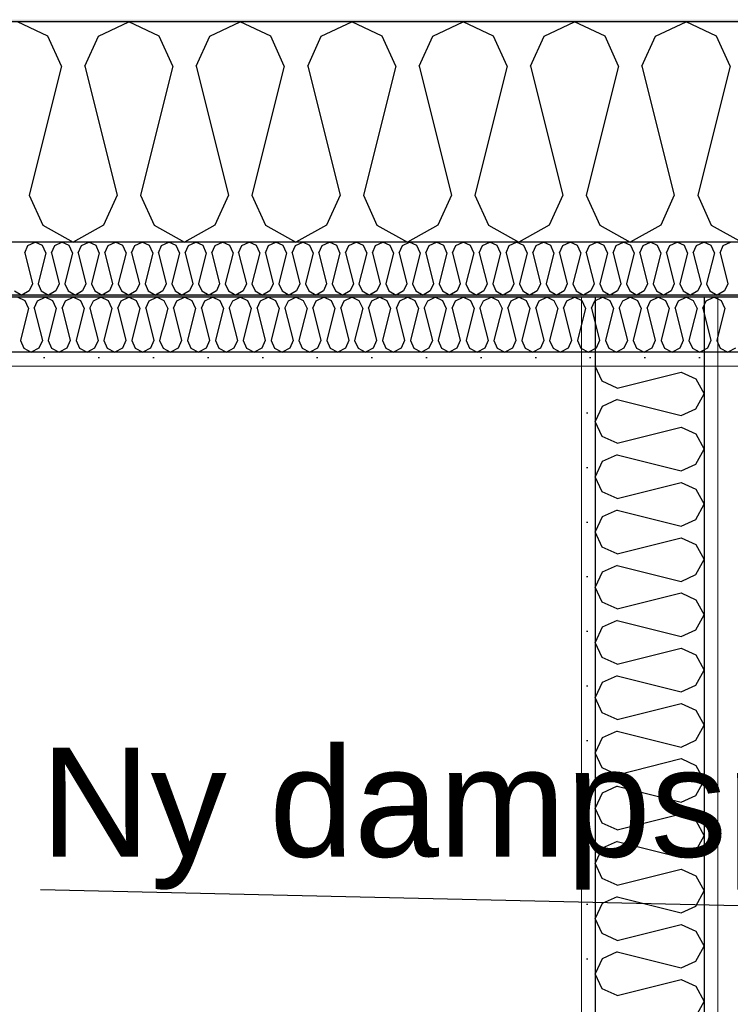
# Model space of a CAD drawing. Header units: millimetres. Extents: x -8544 to 51179, y -2070 to 39312.
# Tile 66 of 165: x 10003 to 10653, y 9583 to 10485. Entities that reach past the tile are written whole.
import ezdxf

# ---------------------------------------------------------------- set-up
doc = ezdxf.new("R2010")
doc.units = ezdxf.units.MM
doc.header["$LTSCALE"] = 0.5
doc.header["$MEASUREMENT"] = 0
doc.linetypes.add('PLINE', pattern=[0])
doc.layers.add('236- Innvendig kledning og overflate(Nye konstruksjoner)', color=7, linetype='Continuous', lineweight=0)
for name, color, linetype in [('242- Ikke-bærende innervegger (Skravur)(Nye konstruksjoner)', 7, 'Continuous'), ('242- Ikke-bærende innervegger(Nye konstruksjoner)', 7, 'Continuous'), ('256- Faste himlinger og overflatebehandling (Skravur)(Nye konstruksjoner)', 7, 'Continuous'), ('256- Faste himlinger og overflatebehandling(Nye konstruksjoner)', 7, 'Continuous'), ('261- Primærkonstruksjon (tak)', 7, 'Continuous'), ('261- Primærkonstruksjon (tak) (Skravur)', 7, 'Continuous'), ('262- Taktekking (Skravur)(Nye konstruksjoner)', 7, 'Continuous'), ('832- Tekst bygning(Nye konstruksjoner)', 7, 'Continuous')]:
    doc.layers.add(name, color=color, linetype=linetype)
doc.styles.add('GENERATED_STYLE_3', font='arial.ttf')
doc.dimstyles.new('GENERATED_STYLE__2', dxfattribs={"dimtxt": 0.18, "dimasz": 182.4, "dimexe": 0.18, "dimexo": 0.0625, "dimgap": 0, "dimtad": 0, "dimtih": 1, "dimtoh": 1, "dimdec": 4, "dimzin": 0, "dimdsep": 46, "dimcen": 0.09, "dimadec": 0, "dimazin": 0, "dimtfac": 1, "dimtdec": 4, "dimtmove": 0, "dimatfit": 3, "dimldrblk": 'ARROWHEAD_5', "dimfxl": 1, "dimtolj": 1, "dimtzin": 0, "dimarcsym": 0})
pattern_1 = [(270, (0, 0), (86.60254, 0), [0, -50]), (270, (43.3, -25), (86.60254, 0), [0, -50])]

# ---------------------------------------------------------------- blocks, each defined once
blk = doc.blocks.new('*X3')
at = {"layer": '261- Primærkonstruksjon (tak) (Skravur)', "linetype": 'PLINE'}
for p, q in [((10028.28, 10469.96), (10000.41, 10483.15)), ((10074.59, 10469.96), (10102.45, 10483.15)), ((10130.32, 10469.96), (10102.45, 10483.15)), ((10176.63, 10469.96), (10204.5, 10483.15)), ((10232.37, 10469.96), (10204.5, 10483.15)), ((10278.68, 10469.96), (10306.54, 10483.15)), ((10334.41, 10469.96), (10306.54, 10483.15)), ((10380.72, 10469.96), (10408.59, 10483.15)), ((10436.46, 10469.96), (10408.59, 10483.15)), ((10482.77, 10469.96), (10510.63, 10483.15)), ((10538.5, 10469.96), (10510.63, 10483.15)), ((10584.81, 10469.96), (10612.68, 10483.15)), ((10640.55, 10469.96), (10612.68, 10483.15)), ((10040.71, 10442.63), (10028.28, 10469.96)), ((10062.15, 10442.63), (10074.59, 10469.96)), ((10142.76, 10442.63), (10130.32, 10469.96)), ((10164.19, 10442.63), (10176.63, 10469.96)), ((10244.8, 10442.63), (10232.37, 10469.96)), ((10266.24, 10442.63), (10278.68, 10469.96)), ((10346.85, 10442.63), (10334.41, 10469.96)), ((10368.28, 10442.63), (10380.72, 10469.96)), ((10448.89, 10442.63), (10436.46, 10469.96)), ((10470.33, 10442.63), (10482.77, 10469.96)), ((10550.94, 10442.63), (10538.5, 10469.96)), ((10572.37, 10442.63), (10584.81, 10469.96)), ((10652.98, 10442.63), (10640.55, 10469.96)), ((10040.71, 10442.63), (10011.13, 10324.3)), ((10062.15, 10442.63), (10091.73, 10324.3)), ((10142.76, 10442.63), (10113.17, 10324.3)), ((10164.19, 10442.63), (10193.78, 10324.3)), ((10244.8, 10442.63), (10215.22, 10324.3)), ((10266.24, 10442.63), (10295.82, 10324.3)), ((10346.85, 10442.63), (10317.26, 10324.3)), ((10368.28, 10442.63), (10397.87, 10324.3)), ((10448.89, 10442.63), (10419.31, 10324.3)), ((10470.33, 10442.63), (10499.91, 10324.3)), ((10550.94, 10442.63), (10521.35, 10324.3)), ((10572.37, 10442.63), (10601.96, 10324.3)), ((10652.98, 10442.63), (10623.4, 10324.3)), ((10011.13, 10324.3), (10023.56, 10296.97)), ((10091.73, 10324.3), (10079.3, 10296.97)), ((10113.17, 10324.3), (10125.61, 10296.97)), ((10193.78, 10324.3), (10181.34, 10296.97)), ((10215.22, 10324.3), (10227.65, 10296.97)), ((10295.82, 10324.3), (10283.39, 10296.97)), ((10317.26, 10324.3), (10329.7, 10296.97)), ((10397.87, 10324.3), (10385.43, 10296.97)), ((10419.31, 10324.3), (10431.74, 10296.97)), ((10499.91, 10324.3), (10487.48, 10296.97)), ((10521.35, 10324.3), (10533.79, 10296.97)), ((10601.96, 10324.3), (10589.52, 10296.97)), ((10623.4, 10324.3), (10635.83, 10296.97)), ((10023.56, 10296.97), (10051.43, 10281.42)), ((10079.3, 10296.97), (10051.43, 10281.42)), ((10125.61, 10296.97), (10153.48, 10281.42)), ((10181.34, 10296.97), (10153.48, 10281.42)), ((10227.65, 10296.97), (10255.52, 10281.42)), ((10283.39, 10296.97), (10255.52, 10281.42)), ((10329.7, 10296.97), (10357.57, 10281.42)), ((10385.43, 10296.97), (10357.57, 10281.42)), ((10431.74, 10296.97), (10459.61, 10281.42)), ((10487.48, 10296.97), (10459.61, 10281.42)), ((10533.79, 10296.97), (10561.66, 10281.42)), ((10589.52, 10296.97), (10561.66, 10281.42)), ((10635.83, 10296.97), (10663.7, 10281.42))]:
    blk.add_line(p, q, dxfattribs=at)
blk = doc.blocks.new('*X21')
at = {"layer": '242- Ikke-bærende innervegger (Skravur)(Nye konstruksjoner)', "linetype": 'PLINE'}
for p, q in [((10529.51, 10167.95), (10529.43, 10167.78)), ((10535.97, 10153.97), (10529.43, 10167.78)), ((10549.51, 10147.8), (10608.17, 10162.47)), ((10608.17, 10162.47), (10621.72, 10156.3)), ((10621.72, 10156.3), (10629.43, 10142.49)), ((10549.51, 10147.8), (10535.97, 10153.97)), ((10549.51, 10137.18), (10535.97, 10131.01)), ((10549.51, 10137.18), (10608.17, 10122.51)), ((10621.72, 10128.68), (10629.43, 10142.49)), ((10535.97, 10131.01), (10529.43, 10117.2)), ((10608.17, 10122.51), (10621.72, 10128.68)), ((10535.97, 10103.38), (10529.43, 10117.2)), ((10549.51, 10097.22), (10608.17, 10111.88)), ((10608.17, 10111.88), (10621.72, 10105.72)), ((10549.51, 10097.22), (10535.97, 10103.38)), ((10621.72, 10105.72), (10629.43, 10091.9)), ((10621.72, 10078.09), (10629.43, 10091.9)), ((10549.51, 10086.59), (10535.97, 10080.43)), ((10549.51, 10086.59), (10608.17, 10071.92)), ((10535.97, 10080.43), (10529.43, 10066.61)), ((10608.17, 10071.92), (10621.72, 10078.09)), ((10535.97, 10052.8), (10529.43, 10066.61)), ((10549.51, 10046.63), (10608.17, 10061.3)), ((10608.17, 10061.3), (10621.72, 10055.13)), ((10621.72, 10055.13), (10629.43, 10041.32)), ((10549.51, 10046.63), (10535.97, 10052.8)), ((10621.72, 10027.5), (10629.43, 10041.32)), ((10535.97, 10029.84), (10529.43, 10016.02)), ((10549.51, 10036), (10535.97, 10029.84)), ((10549.51, 10036), (10608.17, 10021.34)), ((10608.17, 10021.34), (10621.72, 10027.5)), ((10535.97, 10002.21), (10529.43, 10016.02)), ((10549.51, 9996.05), (10608.17, 10010.71)), ((10608.17, 10010.71), (10621.72, 10004.55)), ((10549.51, 9996.05), (10535.97, 10002.21)), ((10621.72, 10004.55), (10629.43, 9990.73)), ((10549.51, 9985.42), (10535.97, 9979.25)), ((10549.51, 9985.42), (10608.17, 9970.75)), ((10621.72, 9976.92), (10629.43, 9990.73)), ((10535.97, 9979.25), (10529.43, 9965.44)), ((10608.17, 9970.75), (10621.72, 9976.92)), ((10535.97, 9951.62), (10529.43, 9965.44)), ((10549.51, 9945.46), (10608.17, 9960.12)), ((10608.17, 9960.12), (10621.72, 9953.96)), ((10549.51, 9945.46), (10535.97, 9951.62)), ((10621.72, 9953.96), (10629.43, 9940.15)), ((10621.72, 9926.33), (10629.43, 9940.15)), ((10535.97, 9928.67), (10529.43, 9914.85)), ((10549.51, 9934.83), (10535.97, 9928.67)), ((10549.51, 9934.83), (10608.17, 9920.17)), ((10608.17, 9920.17), (10621.72, 9926.33)), ((10535.97, 9901.04), (10529.43, 9914.85)), ((10549.51, 9894.87), (10608.17, 9909.54)), ((10608.17, 9909.54), (10621.72, 9903.37)), ((10621.72, 9903.37), (10629.43, 9889.56)), ((10549.51, 9894.87), (10535.97, 9901.04)), ((10549.51, 9884.25), (10535.97, 9878.08)), ((10549.51, 9884.25), (10608.17, 9869.58)), ((10621.72, 9875.75), (10629.43, 9889.56)), ((10535.97, 9878.08), (10529.43, 9864.27)), ((10608.17, 9869.58), (10621.72, 9875.75)), ((10535.97, 9850.45), (10529.43, 9864.27)), ((10549.51, 9844.29), (10608.17, 9858.95)), ((10608.17, 9858.95), (10621.72, 9852.79)), ((10549.51, 9844.29), (10535.97, 9850.45)), ((10621.72, 9852.79), (10629.43, 9838.97)), ((10621.72, 9825.16), (10629.43, 9838.97)), ((10549.51, 9833.66), (10535.97, 9827.5)), ((10549.51, 9833.66), (10608.17, 9818.99)), ((10535.97, 9827.5), (10529.43, 9813.68)), ((10608.17, 9818.99), (10621.72, 9825.16)), ((10535.97, 9799.87), (10529.43, 9813.68)), ((10549.51, 9793.7), (10608.17, 9808.37)), ((10608.17, 9808.37), (10621.72, 9802.2)), ((10549.51, 9793.7), (10535.97, 9799.87)), ((10621.72, 9802.2), (10629.43, 9788.39)), ((10621.72, 9774.57), (10629.43, 9788.39)), ((10535.97, 9776.91), (10529.43, 9763.09)), ((10549.51, 9783.07), (10535.97, 9776.91)), ((10549.51, 9783.07), (10608.17, 9768.41)), ((10608.17, 9768.41), (10621.72, 9774.57)), ((10535.97, 9749.28), (10529.43, 9763.09)), ((10549.51, 9743.12), (10608.17, 9757.78)), ((10608.17, 9757.78), (10621.72, 9751.62)), ((10549.51, 9743.12), (10535.97, 9749.28)), ((10621.72, 9751.62), (10629.43, 9737.8)), ((10549.51, 9732.49), (10535.97, 9726.32)), ((10549.51, 9732.49), (10608.17, 9717.82)), ((10621.72, 9723.99), (10629.43, 9737.8)), ((10535.97, 9726.32), (10529.43, 9712.51)), ((10608.17, 9717.82), (10621.72, 9723.99)), ((10535.97, 9698.69), (10529.43, 9712.51)), ((10549.51, 9692.53), (10608.17, 9707.19)), ((10608.17, 9707.19), (10621.72, 9701.03)), ((10549.51, 9692.53), (10535.97, 9698.69)), ((10621.72, 9701.03), (10629.43, 9687.22)), ((10621.72, 9673.4), (10629.43, 9687.22)), ((10549.51, 9681.9), (10535.97, 9675.74)), ((10549.51, 9681.9), (10608.17, 9667.24)), ((10535.97, 9675.74), (10529.43, 9661.92)), ((10608.17, 9667.24), (10621.72, 9673.4)), ((10535.97, 9648.11), (10529.43, 9661.92)), ((10549.51, 9641.94), (10608.17, 9656.61)), ((10608.17, 9656.61), (10621.72, 9650.44)), ((10621.72, 9650.44), (10629.43, 9636.63)), ((10549.51, 9641.94), (10535.97, 9648.11)), ((10549.51, 9631.32), (10535.97, 9625.15)), ((10549.51, 9631.32), (10608.17, 9616.65)), ((10621.72, 9622.82), (10629.43, 9636.63)), ((10535.97, 9625.15), (10529.43, 9611.34)), ((10608.17, 9616.65), (10621.72, 9622.82)), ((10535.97, 9597.52), (10529.43, 9611.34)), ((10549.51, 9591.36), (10608.17, 9606.02)), ((10608.17, 9606.02), (10621.72, 9599.86)), ((10549.51, 9591.36), (10535.97, 9597.52)), ((10621.72, 9599.86), (10629.43, 9586.04)), ((10621.72, 9572.23), (10629.43, 9586.04))]:
    blk.add_line(p, q, dxfattribs=at)
blk = doc.blocks.new('*X59')
at = {"layer": '256- Faste himlinger og overflatebehandling (Skravur)(Nye konstruksjoner)', "linetype": 'PLINE'}
for p, q in [((10007.37, 10227.69), (10000.41, 10230.99)), ((10010.48, 10220.86), (10007.37, 10227.69)), ((10015.84, 10220.86), (10018.95, 10227.69)), ((10018.95, 10227.69), (10025.92, 10230.99)), ((10032.89, 10227.69), (10025.92, 10230.99)), ((10035.99, 10220.86), (10032.89, 10227.69)), ((10041.35, 10220.86), (10044.46, 10227.69)), ((10044.46, 10227.69), (10051.43, 10230.99)), ((10058.4, 10227.69), (10051.43, 10230.99)), ((10061.51, 10220.86), (10058.4, 10227.69)), ((10066.87, 10220.86), (10069.97, 10227.69)), ((10069.97, 10227.69), (10076.94, 10230.99)), ((10083.91, 10227.69), (10076.94, 10230.99)), ((10087.02, 10220.86), (10083.91, 10227.69)), ((10092.38, 10220.86), (10095.49, 10227.69)), ((10095.49, 10227.69), (10102.45, 10230.99)), ((10109.42, 10227.69), (10102.45, 10230.99)), ((10112.53, 10220.86), (10109.42, 10227.69)), ((10117.89, 10220.86), (10121, 10227.69)), ((10121, 10227.69), (10127.96, 10230.99)), ((10134.93, 10227.69), (10127.96, 10230.99)), ((10138.04, 10220.86), (10134.93, 10227.69)), ((10143.4, 10220.86), (10146.51, 10227.69)), ((10146.51, 10227.69), (10153.48, 10230.99)), ((10160.44, 10227.69), (10153.48, 10230.99)), ((10163.55, 10220.86), (10160.44, 10227.69)), ((10168.91, 10220.86), (10172.02, 10227.69)), ((10172.02, 10227.69), (10178.99, 10230.99)), ((10185.95, 10227.69), (10178.99, 10230.99)), ((10189.06, 10220.86), (10185.95, 10227.69)), ((10194.42, 10220.86), (10197.53, 10227.69)), ((10197.53, 10227.69), (10204.5, 10230.99)), ((10211.46, 10227.69), (10204.5, 10230.99)), ((10214.57, 10220.86), (10211.46, 10227.69)), ((10219.93, 10220.86), (10223.04, 10227.69)), ((10223.04, 10227.69), (10230.01, 10230.99)), ((10236.98, 10227.69), (10230.01, 10230.99)), ((10240.08, 10220.86), (10236.98, 10227.69)), ((10245.44, 10220.86), (10248.55, 10227.69)), ((10248.55, 10227.69), (10255.52, 10230.99)), ((10262.49, 10227.69), (10255.52, 10230.99)), ((10265.6, 10220.86), (10262.49, 10227.69)), ((10270.96, 10220.86), (10274.06, 10227.69)), ((10274.06, 10227.69), (10281.03, 10230.99)), ((10288, 10227.69), (10281.03, 10230.99)), ((10291.11, 10220.86), (10288, 10227.69)), ((10296.47, 10220.86), (10299.58, 10227.69)), ((10299.58, 10227.69), (10306.54, 10230.99)), ((10313.51, 10227.69), (10306.54, 10230.99)), ((10316.62, 10220.86), (10313.51, 10227.69)), ((10321.98, 10220.86), (10325.09, 10227.69)), ((10325.09, 10227.69), (10332.05, 10230.99)), ((10339.02, 10227.69), (10332.05, 10230.99)), ((10342.13, 10220.86), (10339.02, 10227.69)), ((10347.49, 10220.86), (10350.6, 10227.69)), ((10350.6, 10227.69), (10357.57, 10230.99)), ((10364.53, 10227.69), (10357.57, 10230.99)), ((10367.64, 10220.86), (10364.53, 10227.69)), ((10373, 10220.86), (10376.11, 10227.69)), ((10376.11, 10227.69), (10383.08, 10230.99)), ((10390.04, 10227.69), (10383.08, 10230.99)), ((10393.15, 10220.86), (10390.04, 10227.69)), ((10398.51, 10220.86), (10401.62, 10227.69)), ((10401.62, 10227.69), (10408.59, 10230.99)), ((10415.55, 10227.69), (10408.59, 10230.99)), ((10418.66, 10220.86), (10415.55, 10227.69)), ((10424.02, 10220.86), (10427.13, 10227.69)), ((10427.13, 10227.69), (10434.1, 10230.99)), ((10441.07, 10227.69), (10434.1, 10230.99)), ((10444.17, 10220.86), (10441.07, 10227.69)), ((10449.53, 10220.86), (10452.64, 10227.69)), ((10452.64, 10227.69), (10459.61, 10230.99)), ((10466.58, 10227.69), (10459.61, 10230.99)), ((10469.69, 10220.86), (10466.58, 10227.69)), ((10475.05, 10220.86), (10478.15, 10227.69)), ((10478.15, 10227.69), (10485.12, 10230.99)), ((10492.09, 10227.69), (10485.12, 10230.99)), ((10495.2, 10220.86), (10492.09, 10227.69)), ((10500.56, 10220.86), (10503.67, 10227.69)), ((10503.67, 10227.69), (10510.63, 10230.99)), ((10517.6, 10227.69), (10510.63, 10230.99)), ((10520.71, 10220.86), (10517.6, 10227.69)), ((10526.07, 10220.86), (10529.18, 10227.69)), ((10529.18, 10227.69), (10536.14, 10230.99)), ((10543.11, 10227.69), (10536.14, 10230.99)), ((10546.22, 10220.86), (10543.11, 10227.69)), ((10551.58, 10220.86), (10554.69, 10227.69)), ((10554.69, 10227.69), (10561.66, 10230.99)), ((10568.62, 10227.69), (10561.66, 10230.99)), ((10571.73, 10220.86), (10568.62, 10227.69)), ((10577.09, 10220.86), (10580.2, 10227.69)), ((10580.2, 10227.69), (10587.17, 10230.99)), ((10594.13, 10227.69), (10587.17, 10230.99)), ((10597.24, 10220.86), (10594.13, 10227.69)), ((10602.6, 10220.86), (10605.71, 10227.69)), ((10605.71, 10227.69), (10612.68, 10230.99)), ((10619.64, 10227.69), (10612.68, 10230.99)), ((10622.75, 10220.86), (10619.64, 10227.69)), ((10628.11, 10220.86), (10631.22, 10227.69)), ((10631.22, 10227.69), (10638.19, 10230.99)), ((10645.16, 10227.69), (10638.19, 10230.99)), ((10648.26, 10220.86), (10645.16, 10227.69)), ((10010.48, 10220.86), (10003.09, 10191.28)), ((10015.84, 10220.86), (10023.24, 10191.28)), ((10035.99, 10220.86), (10028.6, 10191.28)), ((10041.35, 10220.86), (10048.75, 10191.28)), ((10061.51, 10220.86), (10054.11, 10191.28)), ((10066.87, 10220.86), (10074.26, 10191.28)), ((10087.02, 10220.86), (10079.62, 10191.28)), ((10092.38, 10220.86), (10099.77, 10191.28)), ((10112.53, 10220.86), (10105.13, 10191.28)), ((10117.89, 10220.86), (10125.28, 10191.28)), ((10138.04, 10220.86), (10130.64, 10191.28)), ((10143.4, 10220.86), (10150.8, 10191.28)), ((10163.55, 10220.86), (10156.16, 10191.28)), ((10168.91, 10220.86), (10176.31, 10191.28)), ((10189.06, 10220.86), (10181.67, 10191.28)), ((10194.42, 10220.86), (10201.82, 10191.28)), ((10214.57, 10220.86), (10207.18, 10191.28)), ((10219.93, 10220.86), (10227.33, 10191.28)), ((10240.08, 10220.86), (10232.69, 10191.28)), ((10245.44, 10220.86), (10252.84, 10191.28)), ((10265.6, 10220.86), (10258.2, 10191.28)), ((10270.96, 10220.86), (10278.35, 10191.28)), ((10291.11, 10220.86), (10283.71, 10191.28)), ((10296.47, 10220.86), (10303.86, 10191.28)), ((10316.62, 10220.86), (10309.22, 10191.28)), ((10321.98, 10220.86), (10329.37, 10191.28)), ((10342.13, 10220.86), (10334.73, 10191.28)), ((10347.49, 10220.86), (10354.89, 10191.28)), ((10367.64, 10220.86), (10360.25, 10191.28)), ((10373, 10220.86), (10380.4, 10191.28)), ((10393.15, 10220.86), (10385.76, 10191.28)), ((10398.51, 10220.86), (10405.91, 10191.28)), ((10418.66, 10220.86), (10411.27, 10191.28)), ((10424.02, 10220.86), (10431.42, 10191.28)), ((10444.17, 10220.86), (10436.78, 10191.28)), ((10449.53, 10220.86), (10456.93, 10191.28)), ((10469.69, 10220.86), (10462.29, 10191.28)), ((10475.05, 10220.86), (10482.44, 10191.28)), ((10495.2, 10220.86), (10487.8, 10191.28)), ((10500.56, 10220.86), (10507.95, 10191.28)), ((10520.71, 10220.86), (10513.31, 10191.28)), ((10526.07, 10220.86), (10533.46, 10191.28)), ((10546.22, 10220.86), (10538.82, 10191.28)), ((10551.58, 10220.86), (10558.98, 10191.28)), ((10571.73, 10220.86), (10564.34, 10191.28)), ((10577.09, 10220.86), (10584.49, 10191.28)), ((10597.24, 10220.86), (10589.85, 10191.28)), ((10602.6, 10220.86), (10610, 10191.28)), ((10622.75, 10220.86), (10615.36, 10191.28)), ((10628.11, 10220.86), (10635.51, 10191.28)), ((10648.26, 10220.86), (10640.87, 10191.28)), ((10003.09, 10191.28), (10006.2, 10184.44)), ((10023.24, 10191.28), (10020.13, 10184.44)), ((10028.6, 10191.28), (10031.71, 10184.44)), ((10048.75, 10191.28), (10045.64, 10184.44)), ((10054.11, 10191.28), (10057.22, 10184.44)), ((10074.26, 10191.28), (10071.15, 10184.44)), ((10079.62, 10191.28), (10082.73, 10184.44)), ((10099.77, 10191.28), (10096.66, 10184.44)), ((10105.13, 10191.28), (10108.24, 10184.44)), ((10125.28, 10191.28), (10122.18, 10184.44)), ((10130.64, 10191.28), (10133.75, 10184.44)), ((10150.8, 10191.28), (10147.69, 10184.44)), ((10156.16, 10191.28), (10159.26, 10184.44)), ((10176.31, 10191.28), (10173.2, 10184.44)), ((10181.67, 10191.28), (10184.78, 10184.44)), ((10201.82, 10191.28), (10198.71, 10184.44)), ((10207.18, 10191.28), (10210.29, 10184.44)), ((10227.33, 10191.28), (10224.22, 10184.44)), ((10232.69, 10191.28), (10235.8, 10184.44)), ((10252.84, 10191.28), (10249.73, 10184.44)), ((10258.2, 10191.28), (10261.31, 10184.44)), ((10278.35, 10191.28), (10275.24, 10184.44)), ((10283.71, 10191.28), (10286.82, 10184.44)), ((10303.86, 10191.28), (10300.75, 10184.44)), ((10309.22, 10191.28), (10312.33, 10184.44)), ((10329.37, 10191.28), (10326.27, 10184.44)), ((10334.73, 10191.28), (10337.84, 10184.44)), ((10354.89, 10191.28), (10351.78, 10184.44)), ((10360.25, 10191.28), (10363.35, 10184.44)), ((10380.4, 10191.28), (10377.29, 10184.44)), ((10385.76, 10191.28), (10388.87, 10184.44)), ((10405.91, 10191.28), (10402.8, 10184.44)), ((10411.27, 10191.28), (10414.38, 10184.44)), ((10431.42, 10191.28), (10428.31, 10184.44)), ((10436.78, 10191.28), (10439.89, 10184.44)), ((10456.93, 10191.28), (10453.82, 10184.44)), ((10462.29, 10191.28), (10465.4, 10184.44)), ((10482.44, 10191.28), (10479.33, 10184.44)), ((10487.8, 10191.28), (10490.91, 10184.44)), ((10507.95, 10191.28), (10504.84, 10184.44)), ((10513.31, 10191.28), (10516.42, 10184.44)), ((10533.46, 10191.28), (10530.36, 10184.44)), ((10538.82, 10191.28), (10541.93, 10184.44)), ((10558.98, 10191.28), (10555.87, 10184.44)), ((10564.34, 10191.28), (10567.44, 10184.44)), ((10584.49, 10191.28), (10581.38, 10184.44)), ((10589.85, 10191.28), (10592.96, 10184.44)), ((10610, 10191.28), (10606.89, 10184.44)), ((10615.36, 10191.28), (10618.47, 10184.44)), ((10635.51, 10191.28), (10632.4, 10184.44)), ((10640.87, 10191.28), (10643.98, 10184.44)), ((10006.2, 10184.44), (10013.16, 10180.56)), ((10020.13, 10184.44), (10013.16, 10180.56)), ((10031.71, 10184.44), (10038.67, 10180.56)), ((10045.64, 10184.44), (10038.67, 10180.56)), ((10057.22, 10184.44), (10064.19, 10180.56)), ((10071.15, 10184.44), (10064.19, 10180.56)), ((10082.73, 10184.44), (10089.7, 10180.56)), ((10096.66, 10184.44), (10089.7, 10180.56)), ((10108.24, 10184.44), (10115.21, 10180.56)), ((10122.18, 10184.44), (10115.21, 10180.56)), ((10133.75, 10184.44), (10140.72, 10180.56)), ((10147.69, 10184.44), (10140.72, 10180.56)), ((10159.26, 10184.44), (10166.23, 10180.56)), ((10173.2, 10184.44), (10166.23, 10180.56)), ((10184.78, 10184.44), (10191.74, 10180.56)), ((10198.71, 10184.44), (10191.74, 10180.56)), ((10210.29, 10184.44), (10217.25, 10180.56)), ((10224.22, 10184.44), (10217.25, 10180.56)), ((10235.8, 10184.44), (10242.76, 10180.56)), ((10249.73, 10184.44), (10242.76, 10180.56)), ((10261.31, 10184.44), (10268.28, 10180.56)), ((10275.24, 10184.44), (10268.28, 10180.56)), ((10286.82, 10184.44), (10293.79, 10180.56)), ((10300.75, 10184.44), (10293.79, 10180.56)), ((10312.33, 10184.44), (10319.3, 10180.56)), ((10326.27, 10184.44), (10319.3, 10180.56)), ((10337.84, 10184.44), (10344.81, 10180.56)), ((10351.78, 10184.44), (10344.81, 10180.56)), ((10363.35, 10184.44), (10370.32, 10180.56)), ((10377.29, 10184.44), (10370.32, 10180.56)), ((10388.87, 10184.44), (10395.83, 10180.56)), ((10402.8, 10184.44), (10395.83, 10180.56)), ((10414.38, 10184.44), (10421.34, 10180.56)), ((10428.31, 10184.44), (10421.34, 10180.56)), ((10439.89, 10184.44), (10446.85, 10180.56)), ((10453.82, 10184.44), (10446.85, 10180.56)), ((10465.4, 10184.44), (10472.37, 10180.56)), ((10479.33, 10184.44), (10472.37, 10180.56)), ((10490.91, 10184.44), (10497.88, 10180.56)), ((10504.84, 10184.44), (10497.88, 10180.56)), ((10516.42, 10184.44), (10523.39, 10180.56)), ((10530.36, 10184.44), (10523.39, 10180.56)), ((10541.93, 10184.44), (10548.9, 10180.56)), ((10555.87, 10184.44), (10548.9, 10180.56)), ((10567.44, 10184.44), (10574.41, 10180.56)), ((10581.38, 10184.44), (10574.41, 10180.56)), ((10592.96, 10184.44), (10599.92, 10180.56)), ((10606.89, 10184.44), (10599.92, 10180.56)), ((10618.47, 10184.44), (10625.43, 10180.56)), ((10632.4, 10184.44), (10625.43, 10180.56)), ((10643.98, 10184.44), (10650.94, 10180.56)), ((10657.91, 10184.44), (10650.94, 10180.56))]:
    blk.add_line(p, q, dxfattribs=at)
blk = doc.blocks.new('*X60')
at = {"layer": '256- Faste himlinger og overflatebehandling (Skravur)(Nye konstruksjoner)', "linetype": 'PLINE'}
for p, q in [((10010.05, 10278.25), (10016.73, 10281.42)), ((10023.42, 10278.25), (10016.73, 10281.42)), ((10034.54, 10278.25), (10041.23, 10281.42)), ((10047.91, 10278.25), (10041.23, 10281.42)), ((10059.03, 10278.25), (10065.72, 10281.42)), ((10072.4, 10278.25), (10065.72, 10281.42)), ((10083.52, 10278.25), (10090.21, 10281.42)), ((10096.9, 10278.25), (10090.21, 10281.42)), ((10108.01, 10278.25), (10114.7, 10281.42)), ((10121.39, 10278.25), (10114.7, 10281.42)), ((10132.5, 10278.25), (10139.19, 10281.42)), ((10145.88, 10278.25), (10139.19, 10281.42)), ((10156.99, 10278.25), (10163.68, 10281.42)), ((10170.37, 10278.25), (10163.68, 10281.42)), ((10181.48, 10278.25), (10188.17, 10281.42)), ((10194.86, 10278.25), (10188.17, 10281.42)), ((10205.97, 10278.25), (10212.66, 10281.42)), ((10219.35, 10278.25), (10212.66, 10281.42)), ((10230.46, 10278.25), (10237.15, 10281.42)), ((10243.84, 10278.25), (10237.15, 10281.42)), ((10254.95, 10278.25), (10261.64, 10281.42)), ((10268.33, 10278.25), (10261.64, 10281.42)), ((10279.45, 10278.25), (10286.13, 10281.42)), ((10292.82, 10278.25), (10286.13, 10281.42)), ((10303.94, 10278.25), (10310.62, 10281.42)), ((10317.31, 10278.25), (10310.62, 10281.42)), ((10328.43, 10278.25), (10335.12, 10281.42)), ((10341.8, 10278.25), (10335.12, 10281.42)), ((10352.92, 10278.25), (10359.61, 10281.42)), ((10366.29, 10278.25), (10359.61, 10281.42)), ((10377.41, 10278.25), (10384.1, 10281.42)), ((10390.79, 10278.25), (10384.1, 10281.42)), ((10401.9, 10278.25), (10408.59, 10281.42)), ((10415.28, 10278.25), (10408.59, 10281.42)), ((10426.39, 10278.25), (10433.08, 10281.42)), ((10439.77, 10278.25), (10433.08, 10281.42)), ((10450.88, 10278.25), (10457.57, 10281.42)), ((10464.26, 10278.25), (10457.57, 10281.42)), ((10475.37, 10278.25), (10482.06, 10281.42)), ((10488.75, 10278.25), (10482.06, 10281.42)), ((10499.86, 10278.25), (10506.55, 10281.42)), ((10513.24, 10278.25), (10506.55, 10281.42)), ((10524.35, 10278.25), (10531.04, 10281.42)), ((10537.73, 10278.25), (10531.04, 10281.42)), ((10548.84, 10278.25), (10555.53, 10281.42)), ((10562.22, 10278.25), (10555.53, 10281.42)), ((10573.34, 10278.25), (10580.02, 10281.42)), ((10586.71, 10278.25), (10580.02, 10281.42)), ((10597.83, 10278.25), (10604.51, 10281.42)), ((10611.2, 10278.25), (10604.51, 10281.42)), ((10622.32, 10278.25), (10629, 10281.42)), ((10635.69, 10278.25), (10629, 10281.42)), ((10646.81, 10278.25), (10653.5, 10281.42)), ((10007.06, 10271.7), (10010.05, 10278.25)), ((10007.06, 10271.7), (10014.16, 10243.3)), ((10026.41, 10271.7), (10019.31, 10243.3)), ((10026.41, 10271.7), (10023.42, 10278.25)), ((10031.55, 10271.7), (10034.54, 10278.25)), ((10031.55, 10271.7), (10038.65, 10243.3)), ((10050.9, 10271.7), (10043.8, 10243.3)), ((10050.9, 10271.7), (10047.91, 10278.25)), ((10056.04, 10271.7), (10059.03, 10278.25)), ((10056.04, 10271.7), (10063.14, 10243.3)), ((10075.39, 10271.7), (10068.29, 10243.3)), ((10075.39, 10271.7), (10072.4, 10278.25)), ((10080.53, 10271.7), (10083.52, 10278.25)), ((10080.53, 10271.7), (10087.63, 10243.3)), ((10099.88, 10271.7), (10092.78, 10243.3)), ((10099.88, 10271.7), (10096.9, 10278.25)), ((10105.03, 10271.7), (10108.01, 10278.25)), ((10105.03, 10271.7), (10112.13, 10243.3)), ((10124.37, 10271.7), (10117.27, 10243.3)), ((10124.37, 10271.7), (10121.39, 10278.25)), ((10129.52, 10271.7), (10132.5, 10278.25)), ((10129.52, 10271.7), (10136.62, 10243.3)), ((10148.86, 10271.7), (10141.76, 10243.3)), ((10148.86, 10271.7), (10145.88, 10278.25)), ((10154.01, 10271.7), (10156.99, 10278.25)), ((10154.01, 10271.7), (10161.11, 10243.3)), ((10173.35, 10271.7), (10166.25, 10243.3)), ((10173.35, 10271.7), (10170.37, 10278.25)), ((10178.5, 10271.7), (10181.48, 10278.25)), ((10178.5, 10271.7), (10185.6, 10243.3)), ((10197.84, 10271.7), (10190.74, 10243.3)), ((10197.84, 10271.7), (10194.86, 10278.25)), ((10202.99, 10271.7), (10205.97, 10278.25)), ((10202.99, 10271.7), (10210.09, 10243.3)), ((10222.33, 10271.7), (10215.23, 10243.3)), ((10222.33, 10271.7), (10219.35, 10278.25)), ((10227.48, 10271.7), (10230.46, 10278.25)), ((10227.48, 10271.7), (10234.58, 10243.3)), ((10246.82, 10271.7), (10239.72, 10243.3)), ((10246.82, 10271.7), (10243.84, 10278.25)), ((10251.97, 10271.7), (10254.95, 10278.25)), ((10251.97, 10271.7), (10259.07, 10243.3)), ((10271.32, 10271.7), (10264.22, 10243.3)), ((10271.32, 10271.7), (10268.33, 10278.25)), ((10276.46, 10271.7), (10279.45, 10278.25)), ((10276.46, 10271.7), (10283.56, 10243.3)), ((10295.81, 10271.7), (10288.71, 10243.3)), ((10295.81, 10271.7), (10292.82, 10278.25)), ((10300.95, 10271.7), (10303.94, 10278.25)), ((10300.95, 10271.7), (10308.05, 10243.3)), ((10320.3, 10271.7), (10313.2, 10243.3)), ((10320.3, 10271.7), (10317.31, 10278.25)), ((10325.44, 10271.7), (10328.43, 10278.25)), ((10325.44, 10271.7), (10332.54, 10243.3)), ((10344.79, 10271.7), (10337.69, 10243.3)), ((10344.79, 10271.7), (10341.8, 10278.25)), ((10349.93, 10271.7), (10352.92, 10278.25)), ((10349.93, 10271.7), (10357.03, 10243.3)), ((10369.28, 10271.7), (10362.18, 10243.3)), ((10369.28, 10271.7), (10366.29, 10278.25)), ((10374.42, 10271.7), (10377.41, 10278.25)), ((10374.42, 10271.7), (10381.52, 10243.3)), ((10393.77, 10271.7), (10386.67, 10243.3)), ((10393.77, 10271.7), (10390.79, 10278.25)), ((10398.92, 10271.7), (10401.9, 10278.25)), ((10398.92, 10271.7), (10406.01, 10243.3)), ((10418.26, 10271.7), (10411.16, 10243.3)), ((10418.26, 10271.7), (10415.28, 10278.25)), ((10423.41, 10271.7), (10426.39, 10278.25)), ((10423.41, 10271.7), (10430.51, 10243.3)), ((10442.75, 10271.7), (10435.65, 10243.3)), ((10442.75, 10271.7), (10439.77, 10278.25)), ((10447.9, 10271.7), (10450.88, 10278.25)), ((10447.9, 10271.7), (10455, 10243.3)), ((10467.24, 10271.7), (10460.14, 10243.3)), ((10467.24, 10271.7), (10464.26, 10278.25)), ((10472.39, 10271.7), (10475.37, 10278.25)), ((10472.39, 10271.7), (10479.49, 10243.3)), ((10491.73, 10271.7), (10484.63, 10243.3)), ((10491.73, 10271.7), (10488.75, 10278.25)), ((10496.88, 10271.7), (10499.86, 10278.25)), ((10496.88, 10271.7), (10503.98, 10243.3)), ((10516.22, 10271.7), (10509.12, 10243.3)), ((10516.22, 10271.7), (10513.24, 10278.25)), ((10521.37, 10271.7), (10524.35, 10278.25)), ((10521.37, 10271.7), (10528.47, 10243.3)), ((10540.71, 10271.7), (10533.61, 10243.3)), ((10540.71, 10271.7), (10537.73, 10278.25)), ((10545.86, 10271.7), (10548.84, 10278.25)), ((10545.86, 10271.7), (10552.96, 10243.3)), ((10565.21, 10271.7), (10558.11, 10243.3)), ((10565.21, 10271.7), (10562.22, 10278.25)), ((10570.35, 10271.7), (10573.34, 10278.25)), ((10570.35, 10271.7), (10577.45, 10243.3)), ((10589.7, 10271.7), (10582.6, 10243.3)), ((10589.7, 10271.7), (10586.71, 10278.25)), ((10594.84, 10271.7), (10597.83, 10278.25)), ((10594.84, 10271.7), (10601.94, 10243.3)), ((10614.19, 10271.7), (10607.09, 10243.3)), ((10614.19, 10271.7), (10611.2, 10278.25)), ((10619.33, 10271.7), (10622.32, 10278.25)), ((10619.33, 10271.7), (10626.43, 10243.3)), ((10638.68, 10271.7), (10631.58, 10243.3)), ((10638.68, 10271.7), (10635.69, 10278.25)), ((10643.82, 10271.7), (10646.81, 10278.25)), ((10643.82, 10271.7), (10650.92, 10243.3)), ((9997.8, 10236.74), (10004.49, 10233.01)), ((10011.18, 10236.74), (10004.49, 10233.01)), ((10014.16, 10243.3), (10011.18, 10236.74)), ((10019.31, 10243.3), (10022.29, 10236.74)), ((10022.29, 10236.74), (10028.98, 10233.01)), ((10035.67, 10236.74), (10028.98, 10233.01)), ((10038.65, 10243.3), (10035.67, 10236.74)), ((10043.8, 10243.3), (10046.78, 10236.74)), ((10046.78, 10236.74), (10053.47, 10233.01)), ((10060.16, 10236.74), (10053.47, 10233.01)), ((10063.14, 10243.3), (10060.16, 10236.74)), ((10068.29, 10243.3), (10071.27, 10236.74)), ((10071.27, 10236.74), (10077.96, 10233.01)), ((10084.65, 10236.74), (10077.96, 10233.01)), ((10087.63, 10243.3), (10084.65, 10236.74)), ((10092.78, 10243.3), (10095.76, 10236.74)), ((10095.76, 10236.74), (10102.45, 10233.01)), ((10109.14, 10236.74), (10102.45, 10233.01)), ((10112.13, 10243.3), (10109.14, 10236.74)), ((10117.27, 10243.3), (10120.26, 10236.74)), ((10120.26, 10236.74), (10126.94, 10233.01)), ((10133.63, 10236.74), (10126.94, 10233.01)), ((10136.62, 10243.3), (10133.63, 10236.74)), ((10141.76, 10243.3), (10144.75, 10236.74)), ((10144.75, 10236.74), (10151.43, 10233.01)), ((10158.12, 10236.74), (10151.43, 10233.01)), ((10161.11, 10243.3), (10158.12, 10236.74)), ((10166.25, 10243.3), (10169.24, 10236.74)), ((10169.24, 10236.74), (10175.93, 10233.01)), ((10182.61, 10236.74), (10175.93, 10233.01)), ((10185.6, 10243.3), (10182.61, 10236.74)), ((10190.74, 10243.3), (10193.73, 10236.74)), ((10193.73, 10236.74), (10200.42, 10233.01)), ((10207.1, 10236.74), (10200.42, 10233.01)), ((10210.09, 10243.3), (10207.1, 10236.74)), ((10215.23, 10243.3), (10218.22, 10236.74)), ((10218.22, 10236.74), (10224.91, 10233.01)), ((10231.59, 10236.74), (10224.91, 10233.01)), ((10234.58, 10243.3), (10231.59, 10236.74)), ((10239.72, 10243.3), (10242.71, 10236.74)), ((10242.71, 10236.74), (10249.4, 10233.01)), ((10256.09, 10236.74), (10249.4, 10233.01)), ((10259.07, 10243.3), (10256.09, 10236.74)), ((10264.22, 10243.3), (10267.2, 10236.74)), ((10267.2, 10236.74), (10273.89, 10233.01)), ((10280.58, 10236.74), (10273.89, 10233.01)), ((10283.56, 10243.3), (10280.58, 10236.74)), ((10288.71, 10243.3), (10291.69, 10236.74)), ((10291.69, 10236.74), (10298.38, 10233.01)), ((10305.07, 10236.74), (10298.38, 10233.01)), ((10308.05, 10243.3), (10305.07, 10236.74)), ((10313.2, 10243.3), (10316.18, 10236.74)), ((10316.18, 10236.74), (10322.87, 10233.01)), ((10329.56, 10236.74), (10322.87, 10233.01)), ((10332.54, 10243.3), (10329.56, 10236.74)), ((10337.69, 10243.3), (10340.67, 10236.74)), ((10340.67, 10236.74), (10347.36, 10233.01)), ((10354.05, 10236.74), (10347.36, 10233.01)), ((10357.03, 10243.3), (10354.05, 10236.74)), ((10362.18, 10243.3), (10365.16, 10236.74)), ((10365.16, 10236.74), (10371.85, 10233.01)), ((10378.54, 10236.74), (10371.85, 10233.01)), ((10381.52, 10243.3), (10378.54, 10236.74)), ((10386.67, 10243.3), (10389.65, 10236.74)), ((10389.65, 10236.74), (10396.34, 10233.01)), ((10403.03, 10236.74), (10396.34, 10233.01)), ((10406.01, 10243.3), (10403.03, 10236.74)), ((10411.16, 10243.3), (10414.14, 10236.74)), ((10414.14, 10236.74), (10420.83, 10233.01)), ((10427.52, 10236.74), (10420.83, 10233.01)), ((10430.51, 10243.3), (10427.52, 10236.74)), ((10435.65, 10243.3), (10438.64, 10236.74)), ((10438.64, 10236.74), (10445.32, 10233.01)), ((10452.01, 10236.74), (10445.32, 10233.01)), ((10455, 10243.3), (10452.01, 10236.74)), ((10460.14, 10243.3), (10463.13, 10236.74)), ((10463.13, 10236.74), (10469.81, 10233.01)), ((10476.5, 10236.74), (10469.81, 10233.01)), ((10479.49, 10243.3), (10476.5, 10236.74)), ((10484.63, 10243.3), (10487.62, 10236.74)), ((10487.62, 10236.74), (10494.31, 10233.01)), ((10500.99, 10236.74), (10494.31, 10233.01)), ((10503.98, 10243.3), (10500.99, 10236.74)), ((10509.12, 10243.3), (10512.11, 10236.74)), ((10512.11, 10236.74), (10518.8, 10233.01)), ((10525.48, 10236.74), (10518.8, 10233.01)), ((10528.47, 10243.3), (10525.48, 10236.74)), ((10533.61, 10243.3), (10536.6, 10236.74)), ((10536.6, 10236.74), (10543.29, 10233.01)), ((10549.98, 10236.74), (10543.29, 10233.01)), ((10552.96, 10243.3), (10549.98, 10236.74)), ((10558.11, 10243.3), (10561.09, 10236.74)), ((10561.09, 10236.74), (10567.78, 10233.01)), ((10574.47, 10236.74), (10567.78, 10233.01)), ((10577.45, 10243.3), (10574.47, 10236.74)), ((10582.6, 10243.3), (10585.58, 10236.74)), ((10585.58, 10236.74), (10592.27, 10233.01)), ((10598.96, 10236.74), (10592.27, 10233.01)), ((10601.94, 10243.3), (10598.96, 10236.74)), ((10607.09, 10243.3), (10610.07, 10236.74)), ((10610.07, 10236.74), (10616.76, 10233.01)), ((10623.45, 10236.74), (10616.76, 10233.01)), ((10626.43, 10243.3), (10623.45, 10236.74)), ((10631.58, 10243.3), (10634.56, 10236.74)), ((10634.56, 10236.74), (10641.25, 10233.01)), ((10647.94, 10236.74), (10641.25, 10233.01)), ((10650.92, 10243.3), (10647.94, 10236.74))]:
    blk.add_line(p, q, dxfattribs=at)
blk = doc.blocks.new('ARROWHEAD_5')
at = {"linetype": 'Continuous'}
blk.add_hatch(color=256, dxfattribs=at).paths.add_polyline_path([(-1, 0.2679), (0, 0), (-1, -0.2679)])
blk.add_line((0, 0), (-1, 0), dxfattribs=at)

msp = doc.modelspace()

# ---------------------------------------------------------------- hatches: boundary and pattern name
at = {"layer": '242- Ikke-bærende innervegger (Skravur)(Nye konstruksjoner)', "linetype": 'Continuous'}
h = msp.add_hatch(dxfattribs=at)
h.set_pattern_fill('Gips', color=256, style=0, pattern_type=2)
h.set_pattern_definition(pattern_1)
h.paths.add_polyline_path([(10516.93, 6850), (10529.43, 6850), (10529.43, 10167.95), (10516.93, 10167.95)])
h = msp.add_hatch(dxfattribs=at)
h.set_pattern_fill('Gips', color=256, style=0, pattern_type=2)
h.set_pattern_definition(pattern_1)
h.paths.add_polyline_path([(10641.93, 10167.95), (10629.43, 10167.95), (10629.43, 6850), (10641.93, 6850)])
at = {"layer": '256- Faste himlinger og overflatebehandling (Skravur)(Nye konstruksjoner)', "linetype": 'Continuous'}
msp.add_hatch(color=256, dxfattribs=at).paths.add_polyline_path([(11921.93, 10233.01), (8511.93, 10233.01), (8511.93, 10230.99), (11921.93, 10230.99)])
h = msp.add_hatch(dxfattribs=at)
h.set_pattern_fill('Gips', color=256, style=0, pattern_type=2)
h.set_pattern_definition([(0, (0, 0), (0, 86.60254), [0, -50]), (0, (25, 43.3), (0, 86.60254), [0, -50])])
h.paths.add_polyline_path([(8511.93, 10180.56), (8511.93, 10167.95), (11921.93, 10167.95), (11921.93, 10180.56)])
at = {"layer": '262- Taktekking (Skravur)(Nye konstruksjoner)', "linetype": 'Continuous'}
h = msp.add_hatch(dxfattribs=at)
h.set_pattern_fill('Prikker_tett', color=256, style=0, pattern_type=2)
h.set_pattern_definition([(0, (0, 0), (0, 43.30127), [0, -25]), (0, (12.5, 21.65), (0, 43.30127), [0, -25])])
h.paths.add_polyline_path([(-2583.07, 10483.14), (12216.93, 10483.14), (12216.93, 10485.16), (-2583.07, 10485.16)])

# ---------------------------------------------------------------- linework, layer by layer
at = {"layer": '236- Innvendig kledning og overflate(Nye konstruksjoner)', "linetype": 'PLINE'}
for p, q in [((10516.93, 10230.99), (10516.93, 8650)), ((10641.93, 10230.99), (10641.93, 6850)), ((11921.93, 10167.95), (8511.93, 10167.95))]:
    msp.add_line(p, q, dxfattribs=at)
at = {"layer": '242- Ikke-bærende innervegger(Nye konstruksjoner)', "linetype": 'PLINE'}
for p, q in [((10529.43, 10230.99), (10529.43, 6850)), ((10629.43, 10230.99), (10629.43, 6850))]:
    msp.add_line(p, q, dxfattribs=at)
at = {"layer": '256- Faste himlinger og overflatebehandling(Nye konstruksjoner)', "linetype": 'PLINE'}
for p, q in [((11921.93, 10233.01), (8511.93, 10233.01)), ((11921.93, 10180.56), (8511.93, 10180.56))]:
    msp.add_line(p, q, dxfattribs=at)
at = {"layer": '256- Faste himlinger og overflatebehandling(Nye konstruksjoner)', "linetype": 'PLINE', "flags": 128}
msp.add_lwpolyline([(11921.93, 10230.99), (10641.93, 10230.99), (10629.43, 10230.99), (10529.43, 10230.99), (10516.93, 10230.99), (8511.93, 10230.99)], dxfattribs=at)
at = {"layer": '261- Primærkonstruksjon (tak)', "linetype": 'PLINE'}
for p, q in [((12166.93, 10483.14), (-2533.07, 10483.14)), ((11921.93, 10281.42), (8511.93, 10281.42))]:
    msp.add_line(p, q, dxfattribs=at)

# ---------------------------------------------------------------- block references
at = {"layer": '242- Ikke-bærende innervegger(Nye konstruksjoner)'}
msp.add_blockref('*X21', (0, 0), dxfattribs=at)
at = {"layer": '256- Faste himlinger og overflatebehandling(Nye konstruksjoner)'}
for name in ['*X60', '*X59']:
    msp.add_blockref(name, (0, 0), dxfattribs=at)
at = {"layer": '261- Primærkonstruksjon (tak)'}
msp.add_blockref('*X3', (0, 0), dxfattribs=at)

# ---------------------------------------------------------------- texts
at = {"layer": '832- Tekst bygning(Nye konstruksjoner)', "linetype": 'Continuous', "insert": (10021.47, 9688.37), "char_height": 100, "attachment_point": 7, "style": 'GENERATED_STYLE_3'}
msp.add_mtext('\\A1;{\\pql;\\fArial|b0|i0|c0|p0;\\W1.000000;Ny dampsperre og isolering}', dxfattribs=at)

# ---------------------------------------------------------------- leaders
at = {"layer": '832- Tekst bygning(Nye konstruksjoner)', "linetype": 'PLINE', "annotation_type": 0, "has_hookline": 1, "hookline_direction": 1, "text_width": 1686.7}
msp.add_leader([(11991.65, 9642.95), (10021.47, 9688.37)], dimstyle='GENERATED_STYLE__2', dxfattribs=at)

doc.saveas('drawing.dxf')
